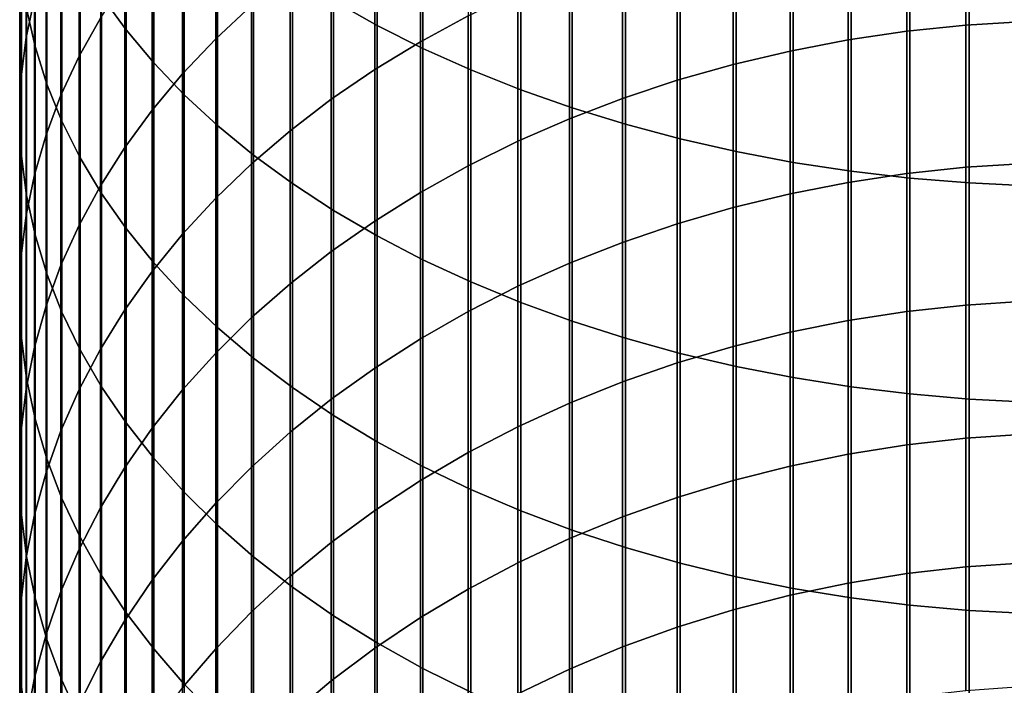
# Model space of a CAD drawing. Header units: metres. Extents: x -28 to 70, y -218 to 27.
# Tile 50 of 246: x -11.95 to -0.91, y -172.62 to -165.16. Entities that reach past the tile are written whole.
import ezdxf

# ---------------------------------------------------------------- set-up
doc = ezdxf.new("R2010")
doc.units = ezdxf.units.M
doc.layers.add('solid_10_261_002_XXX', color=7, linetype='CONTINUOUS')

msp = doc.modelspace()

# ---------------------------------------------------------------- linework, layer by layer
at = {"layer": 'solid_10_261_002_XXX'}
for points in [[(-11.031618, -162.628922, 435.970795), (-11.031618, -164.893738, 434.228851), (-10.756376, -165.273392, 434.708771), (-10.756376, -162.995331, 436.460907)], [(-8.430468, -162.552139, 440.816193), (-8.430468, -164.949326, 439.074524), (-7.941825, -165.224655, 439.44281), (-7.941825, -162.817307, 441.191833)], [(-7.941825, -162.817307, 441.191833), (-7.941825, -165.224655, 439.44281), (-7.428144, -165.483139, 439.788544), (-7.428144, -163.066238, 441.544495)], [(-11.783843, -162.88826, 427.378723), (-11.783843, -164.918289, 425.632904), (-11.876726, -165.358429, 426.130768), (-11.876726, -163.314636, 427.888428)], [(-11.872668, -162.885498, 431.690338), (-11.872668, -165.033295, 429.942993), (-11.777773, -165.459488, 430.452454), (-11.777773, -163.297607, 432.211273)], [(-10.756376, -162.995331, 436.460907), (-10.756376, -165.273392, 434.708771), (-10.447225, -165.642868, 435.175781), (-10.447225, -163.351913, 436.937866)], [(-7.428144, -163.066238, 441.544495), (-7.428144, -165.483139, 439.788544), (-6.891044, -165.723938, 440.110626), (-6.891044, -163.298157, 441.873047)], [(-9.349153, -163.175186, 419.844116), (-9.349153, -164.999298, 418.093231), (-9.752155, -165.376038, 418.475159), (-9.752155, -163.541351, 420.236176)], [(-11.045485, -163.212891, 423.703827), (-11.045485, -165.14241, 421.9505), (-11.284048, -165.570465, 422.408813), (-11.284048, -163.62825, 424.173676)], [(-11.876726, -163.314636, 427.888428), (-11.876726, -165.358429, 426.130768), (-11.932165, -165.801315, 426.631744), (-11.932165, -163.743683, 428.401337)], [(-11.777773, -163.297607, 432.211273), (-11.777773, -165.459488, 430.452454), (-11.645746, -165.881577, 430.957062), (-11.645746, -163.705765, 432.727203)], [(-10.447225, -163.351913, 436.937866), (-10.447225, -165.642868, 435.175781), (-10.105136, -166.000992, 435.628479), (-10.105136, -163.69754, 437.400146)], [(-6.920588, -163.384628, 416.45639), (-6.920588, -165.116135, 414.70105), (-7.456467, -165.40744, 414.980682), (-7.456467, -163.668198, 416.743835)], [(-6.891044, -163.298157, 441.873047), (-6.891044, -165.723938, 440.110626), (-6.332219, -165.94632, 440.408081), (-6.332219, -163.512329, 442.176453)], [(-6.332219, -163.512329, 442.176453), (-6.332219, -165.94632, 440.408081), (-5.753431, -166.149567, 440.679932), (-5.753431, -163.708069, 442.453766)], [(-9.752155, -163.541351, 420.236176), (-9.752155, -165.376038, 418.475159), (-10.124413, -165.768066, 418.872589), (-10.124413, -163.922379, 420.644165)], [(-1.338642, -163.577499, 413.224213), (-1.338642, -165.220642, 411.464844), (-2.003021, -165.2901, 411.527954), (-2.003021, -163.645203, 413.289215)], [(-0.670042, -163.536804, 413.18515), (-0.670042, -165.178894, 411.42691), (-1.338642, -165.220642, 411.464844), (-1.338642, -163.577499, 413.224213)], [(-11.645746, -163.705765, 432.727203), (-11.645746, -165.881577, 430.957062), (-11.477005, -166.298264, 431.45517), (-11.477005, -164.108688, 433.236511)], [(-11.284048, -163.62825, 424.173676), (-11.284048, -165.570465, 422.408813), (-11.487036, -166.006973, 422.876221), (-11.487036, -164.051849, 424.652802)], [(-10.105136, -163.69754, 437.400146), (-10.105136, -166.000992, 435.628479), (-9.731189, -166.346649, 436.065399), (-9.731189, -164.031128, 437.846344)], [(-7.456467, -163.668198, 416.743835), (-7.456467, -165.40744, 414.980682), (-7.968838, -165.719986, 415.28067), (-7.968838, -163.972427, 417.052246)], [(-5.753431, -163.708069, 442.453766), (-5.753431, -166.149567, 440.679932), (-5.156505, -166.333038, 440.925323), (-5.156505, -163.884766, 442.704102)], [(-2.003021, -163.645203, 413.289215), (-2.003021, -165.2901, 411.527954), (-2.661086, -165.387039, 411.616058), (-2.661086, -163.739716, 413.379913)], [(-11.932165, -163.743683, 428.401337), (-11.932165, -165.801315, 426.631744), (-11.949986, -166.245575, 427.134277), (-11.949986, -164.174042, 428.915802)], [(-2.661086, -163.739716, 413.379913), (-2.661086, -165.387039, 411.616058), (-3.310761, -165.511169, 411.728851), (-3.310761, -163.860718, 413.496063)], [(-10.124413, -163.922379, 420.644165), (-10.124413, -165.768066, 418.872589), (-10.464751, -166.174149, 419.284271), (-10.464751, -164.317062, 421.066772)], [(-5.156505, -163.884766, 442.704102), (-5.156505, -166.333038, 440.925323), (-4.543321, -166.496155, 441.143524), (-4.543321, -164.04187, 442.926666)], [(-3.310761, -163.860718, 413.496063), (-3.310761, -165.511169, 411.728851), (-3.949999, -165.662094, 411.865997), (-3.949999, -164.007828, 413.637268)], [(-11.487036, -164.051849, 424.652802), (-11.487036, -166.006973, 422.876221), (-11.65381, -166.450577, 423.351196), (-11.65381, -164.4823, 425.13974)], [(-9.731189, -164.031128, 437.846344), (-9.731189, -166.346649, 436.065399), (-9.326563, -166.678726, 436.485168), (-9.326563, -164.351624, 438.275024)], [(-7.968838, -163.972427, 417.052246), (-7.968838, -165.719986, 415.28067), (-8.456086, -166.052795, 415.600098), (-8.456086, -164.296387, 417.380676)], [(-3.949999, -164.007828, 413.637268), (-3.949999, -165.662094, 411.865997), (-4.576783, -165.839325, 412.027039), (-4.576783, -164.180603, 413.803101)], [(-4.543321, -164.04187, 442.926666), (-4.543321, -166.496155, 441.143524), (-3.915814, -166.638412, 441.333801), (-3.915814, -164.178879, 443.120758)], [(-11.949986, -164.174042, 428.915802), (-11.949986, -166.245575, 427.134277), (-11.930133, -166.689789, 427.636749), (-11.930133, -164.60437, 429.430206)], [(-11.477005, -164.108688, 433.236511), (-11.477005, -166.298264, 431.45517), (-11.272079, -166.708206, 431.945221), (-11.272079, -164.505096, 433.737579)], [(-4.576783, -164.180603, 413.803101), (-4.576783, -165.839325, 412.027039), (-5.189138, -166.042328, 412.211487), (-5.189138, -164.378479, 413.993042)], [(-3.915814, -164.178879, 443.120758), (-3.915814, -166.638412, 441.333801), (-3.275962, -166.759354, 441.495575), (-3.275962, -164.295349, 443.285767)], [(-10.464751, -164.317062, 421.066772), (-10.464751, -166.174149, 419.284271), (-10.772099, -166.593018, 419.708893), (-10.772099, -164.724167, 421.502655)], [(-9.326563, -164.351624, 438.275024), (-9.326563, -166.678726, 436.485168), (-8.892533, -166.996201, 436.886475), (-8.892533, -164.658005, 438.684845)], [(-8.456086, -164.296387, 417.380676), (-8.456086, -166.052795, 415.600098), (-8.916676, -166.4048, 415.937988), (-8.916676, -164.639038, 417.728027)], [(-5.189138, -164.378479, 413.993042), (-5.189138, -166.042328, 412.211487), (-5.785134, -166.270432, 412.418762), (-5.785134, -164.600845, 414.206451)], [(-3.275962, -164.295349, 443.285767), (-3.275962, -166.759354, 441.495575), (-2.625782, -166.858612, 441.628326), (-2.625782, -164.390945, 443.421173)], [(-2.625782, -164.390945, 443.421173), (-2.625782, -166.858612, 441.628326), (-1.967323, -166.935852, 441.731628), (-1.967323, -164.465332, 443.526581)], [(-11.65381, -164.4823, 425.13974), (-11.65381, -166.450577, 423.351196), (-11.783843, -166.899872, 423.832275), (-11.783843, -164.918289, 425.632904)], [(-11.272079, -164.505096, 433.737579), (-11.272079, -166.708206, 431.945221), (-11.031618, -167.110123, 432.42569), (-11.031618, -164.893738, 434.228851)], [(-1.967323, -164.465332, 443.526581), (-1.967323, -166.935852, 441.731628), (-1.302662, -166.990845, 441.805206), (-1.302662, -164.518295, 443.601593)], [(-11.930133, -164.60437, 429.430206), (-11.930133, -166.689789, 427.636749), (-11.872668, -167.132568, 428.137604), (-11.872668, -165.033295, 429.942993)], [(-5.785134, -164.600845, 414.206451), (-5.785134, -166.270432, 412.418762), (-6.362891, -166.522934, 412.648224), (-6.362891, -164.846985, 414.442719)], [(-1.302662, -164.518295, 443.601593), (-1.302662, -166.990845, 441.805206), (-0.633895, -167.023407, 441.848755), (-0.633895, -164.549652, 443.646027)], [(-10.772099, -164.724167, 421.502655), (-10.772099, -166.593018, 419.708893), (-11.045485, -167.023331, 420.145111), (-11.045485, -165.14241, 421.9505)], [(-8.916676, -164.639038, 417.728027), (-8.916676, -166.4048, 415.937988), (-9.349153, -166.774902, 416.293213), (-9.349153, -164.999298, 418.093231)], [(-8.892533, -164.658005, 438.684845), (-8.892533, -166.996201, 436.886475), (-8.430468, -167.29805, 437.268036), (-8.430468, -164.949326, 439.074524)], [(-11.783843, -164.918289, 425.632904), (-11.783843, -166.899872, 423.832275), (-11.876726, -167.353439, 424.317932), (-11.876726, -165.358429, 426.130768)], [(-11.031618, -164.893738, 434.228851), (-11.031618, -167.110123, 432.42569), (-10.756376, -167.502747, 432.89505), (-10.756376, -165.273392, 434.708771)], [(-8.430468, -164.949326, 439.074524), (-8.430468, -167.29805, 437.268036), (-7.941825, -167.583344, 437.628662), (-7.941825, -165.224655, 439.44281)], [(-6.362891, -164.846985, 414.442719), (-6.362891, -166.522934, 412.648224), (-6.920588, -166.799042, 412.899109), (-6.920588, -165.116135, 414.70105)], [(-11.872668, -165.033295, 429.942993), (-11.872668, -167.132568, 428.137604), (-11.777773, -167.57251, 428.635254), (-11.777773, -165.459488, 430.452454)], [(-9.349153, -164.999298, 418.093231), (-9.349153, -166.774902, 416.293213), (-9.752155, -167.161942, 416.664703), (-9.752155, -165.376038, 418.475159)], [(-11.045485, -165.14241, 421.9505), (-11.045485, -167.023331, 420.145111), (-11.284048, -167.46373, 420.591583), (-11.284048, -165.570465, 422.408813)], [(-6.920588, -165.116135, 414.70105), (-6.920588, -166.799042, 412.899109), (-7.456467, -167.097885, 413.170654), (-7.456467, -165.40744, 414.980682)], [(-10.756376, -165.273392, 434.708771), (-10.756376, -167.502747, 432.89505), (-10.447225, -167.884842, 433.351807), (-10.447225, -165.642868, 435.175781)], [(-7.941825, -165.224655, 439.44281), (-7.941825, -167.583344, 437.628662), (-7.428144, -167.851166, 437.967194), (-7.428144, -165.483139, 439.788544)], [(-1.338642, -165.220642, 411.464844), (-1.338642, -166.815109, 409.661255), (-2.003021, -166.886261, 409.722443), (-2.003021, -165.2901, 411.527954)], [(-0.670042, -165.178894, 411.42691), (-0.670042, -166.772339, 409.624451), (-1.338642, -166.815109, 409.661255), (-1.338642, -165.220642, 411.464844)], [(-11.876726, -165.358429, 426.130768), (-11.876726, -167.353439, 424.317932), (-11.932165, -167.80986, 424.80661), (-11.932165, -165.801315, 426.631744)], [(-9.752155, -165.376038, 418.475159), (-9.752155, -167.161942, 416.664703), (-10.124413, -167.564682, 417.05127), (-10.124413, -165.768066, 418.872589)], [(-2.661086, -165.387039, 411.616058), (-2.661086, -166.98558, 409.807861), (-3.310761, -167.112747, 409.917206), (-3.310761, -165.511169, 411.728851)], [(-2.003021, -165.2901, 411.527954), (-2.003021, -166.886261, 409.722443), (-2.661086, -166.98558, 409.807861), (-2.661086, -165.387039, 411.616058)], [(-11.777773, -165.459488, 430.452454), (-11.777773, -167.57251, 428.635254), (-11.645746, -168.00824, 429.128113), (-11.645746, -165.881577, 430.957062)], [(-7.456467, -165.40744, 414.980682), (-7.456467, -167.097885, 413.170654), (-7.968838, -167.418503, 413.462006), (-7.968838, -165.719986, 415.28067)], [(-7.428144, -165.483139, 439.788544), (-7.428144, -167.851166, 437.967194), (-6.891044, -168.100677, 438.282593), (-6.891044, -165.723938, 440.110626)], [(-11.284048, -165.570465, 422.408813), (-11.284048, -167.46373, 420.591583), (-11.487036, -167.912857, 421.046875), (-11.487036, -166.006973, 422.876221)], [(-3.310761, -165.511169, 411.728851), (-3.310761, -167.112747, 409.917206), (-3.949999, -167.267365, 410.050171), (-3.949999, -165.662094, 411.865997)], [(-10.447225, -165.642868, 435.175781), (-10.447225, -167.884842, 433.351807), (-10.105136, -168.255203, 433.794556), (-10.105136, -166.000992, 435.628479)], [(-7.968838, -165.719986, 415.28067), (-7.968838, -167.418503, 413.462006), (-8.456086, -167.759903, 413.772217), (-8.456086, -166.052795, 415.600098)], [(-6.891044, -165.723938, 440.110626), (-6.891044, -168.100677, 438.282593), (-6.332219, -168.3311, 438.573853), (-6.332219, -165.94632, 440.408081)], [(-3.949999, -165.662094, 411.865997), (-3.949999, -167.267365, 410.050171), (-4.576783, -167.448929, 410.206329), (-4.576783, -165.839325, 412.027039)], [(-11.932165, -165.801315, 426.631744), (-11.932165, -167.80986, 424.80661), (-11.949986, -168.26767, 425.296814), (-11.949986, -166.245575, 427.134277)], [(-10.124413, -165.768066, 418.872589), (-10.124413, -167.564682, 417.05127), (-10.464751, -167.981857, 417.451691), (-10.464751, -166.174149, 419.284271)], [(-11.645746, -165.881577, 430.957062), (-11.645746, -168.00824, 429.128113), (-11.477005, -168.43837, 429.614655), (-11.477005, -166.298264, 431.45517)], [(-4.576783, -165.839325, 412.027039), (-4.576783, -167.448929, 410.206329), (-5.189138, -167.656876, 410.385162), (-5.189138, -166.042328, 412.211487)], [(-11.487036, -166.006973, 422.876221), (-11.487036, -167.912857, 421.046875), (-11.65381, -168.369263, 421.509583), (-11.65381, -166.450577, 423.351196)], [(-10.105136, -166.000992, 435.628479), (-10.105136, -168.255203, 433.794556), (-9.731189, -168.612656, 434.221863), (-9.731189, -166.346649, 436.065399)], [(-8.456086, -166.052795, 415.600098), (-8.456086, -167.759903, 413.772217), (-8.916676, -168.121017, 414.100372), (-8.916676, -166.4048, 415.937988)], [(-6.332219, -165.94632, 440.408081), (-6.332219, -168.3311, 438.573853), (-5.753431, -168.541687, 438.840057), (-5.753431, -166.149567, 440.679932)], [(-5.189138, -166.042328, 412.211487), (-5.189138, -167.656876, 410.385162), (-5.785134, -167.890564, 410.586151), (-5.785134, -166.270432, 412.418762)], [(-5.753431, -166.149567, 440.679932), (-5.753431, -168.541687, 438.840057), (-5.156505, -168.731796, 439.080353), (-5.156505, -166.333038, 440.925323)], [(-11.949986, -166.245575, 427.134277), (-11.949986, -168.26767, 425.296814), (-11.930133, -168.725449, 425.786987), (-11.930133, -166.689789, 427.636749)], [(-10.464751, -166.174149, 419.284271), (-10.464751, -167.981857, 417.451691), (-10.772099, -168.412155, 417.864716), (-10.772099, -166.593018, 419.708893)], [(-5.785134, -166.270432, 412.418762), (-5.785134, -167.890564, 410.586151), (-6.362891, -168.149246, 410.808594), (-6.362891, -166.522934, 412.648224)], [(-11.477005, -166.298264, 431.45517), (-11.477005, -168.43837, 429.614655), (-11.272079, -168.861542, 430.093353), (-11.272079, -166.708206, 431.945221)], [(-9.731189, -166.346649, 436.065399), (-9.731189, -168.612656, 434.221863), (-9.326563, -168.956085, 434.632416), (-9.326563, -166.678726, 436.485168)], [(-5.156505, -166.333038, 440.925323), (-5.156505, -168.731796, 439.080353), (-4.543321, -168.900818, 439.294006), (-4.543321, -166.496155, 441.143524)], [(-11.65381, -166.450577, 423.351196), (-11.65381, -168.369263, 421.509583), (-11.783843, -168.831543, 421.97818), (-11.783843, -166.899872, 423.832275)], [(-8.916676, -166.4048, 415.937988), (-8.916676, -168.121017, 414.100372), (-9.349153, -168.500687, 414.445374), (-9.349153, -166.774902, 416.293213)], [(-4.543321, -166.496155, 441.143524), (-4.543321, -168.900818, 439.294006), (-3.915814, -169.048218, 439.480316), (-3.915814, -166.638412, 441.333801)], [(-10.772099, -166.593018, 419.708893), (-10.772099, -168.412155, 417.864716), (-11.045485, -168.854218, 418.289032), (-11.045485, -167.023331, 420.145111)], [(-6.362891, -166.522934, 412.648224), (-6.362891, -168.149246, 410.808594), (-6.920588, -168.432098, 411.051849), (-6.920588, -166.799042, 412.899109)], [(-11.930133, -166.689789, 427.636749), (-11.930133, -168.725449, 425.786987), (-11.872668, -169.181732, 426.275543), (-11.872668, -167.132568, 428.137604)], [(-11.272079, -166.708206, 431.945221), (-11.272079, -168.861542, 430.093353), (-11.031618, -169.276428, 430.562653), (-11.031618, -167.110123, 432.42569)], [(-9.326563, -166.678726, 436.485168), (-9.326563, -168.956085, 434.632416), (-8.892533, -169.284393, 435.024872), (-8.892533, -166.996201, 436.886475)], [(-3.915814, -166.638412, 441.333801), (-3.915814, -169.048218, 439.480316), (-3.275962, -169.173538, 439.638733), (-3.275962, -166.759354, 441.495575)], [(-9.349153, -166.774902, 416.293213), (-9.349153, -168.500687, 414.445374), (-9.752155, -168.89772, 414.806152), (-9.752155, -167.161942, 416.664703)], [(-6.920588, -166.799042, 412.899109), (-6.920588, -168.432098, 411.051849), (-7.456467, -168.738251, 411.315155), (-7.456467, -167.097885, 413.170654)], [(-3.275962, -166.759354, 441.495575), (-3.275962, -169.173538, 439.638733), (-2.625782, -169.276382, 439.768738), (-2.625782, -166.858612, 441.628326)], [(-1.338642, -166.815109, 409.661255), (-1.338642, -168.359726, 407.814758), (-2.003021, -168.432526, 407.873993), (-2.003021, -166.886261, 409.722443)], [(-0.670042, -166.772339, 409.624451), (-0.670042, -168.315964, 407.779144), (-1.338642, -168.359726, 407.814758), (-1.338642, -166.815109, 409.661255)], [(-11.783843, -166.899872, 423.832275), (-11.783843, -168.831543, 421.97818), (-11.876726, -169.298203, 422.451263), (-11.876726, -167.353439, 424.317932)], [(-2.003021, -166.886261, 409.722443), (-2.003021, -168.432526, 407.873993), (-2.661086, -168.534134, 407.956665), (-2.661086, -166.98558, 409.807861)], [(-2.625782, -166.858612, 441.628326), (-2.625782, -169.276382, 439.768738), (-1.967323, -169.356415, 439.869904), (-1.967323, -166.935852, 441.731628)], [(-1.967323, -166.935852, 441.731628), (-1.967323, -169.356415, 439.869904), (-1.302662, -169.413391, 439.941925), (-1.302662, -166.990845, 441.805206)], [(-11.045485, -167.023331, 420.145111), (-11.045485, -168.854218, 418.289032), (-11.284048, -169.306671, 418.723297), (-11.284048, -167.46373, 420.591583)], [(-8.892533, -166.996201, 436.886475), (-8.892533, -169.284393, 435.024872), (-8.430468, -169.596558, 435.398041), (-8.430468, -167.29805, 437.268036)], [(-2.661086, -166.98558, 409.807861), (-2.661086, -168.534134, 407.956665), (-3.310761, -168.664246, 408.0625), (-3.310761, -167.112747, 409.917206)], [(-1.302662, -166.990845, 441.805206), (-1.302662, -169.413391, 439.941925), (-0.633895, -169.447128, 439.984558), (-0.633895, -167.023407, 441.848755)], [(-11.872668, -167.132568, 428.137604), (-11.872668, -169.181732, 426.275543), (-11.777773, -169.635117, 426.760986), (-11.777773, -167.57251, 428.635254)], [(-11.031618, -167.110123, 432.42569), (-11.031618, -169.276428, 430.562653), (-10.756376, -169.681732, 431.021118), (-10.756376, -167.502747, 432.89505)], [(-7.456467, -167.097885, 413.170654), (-7.456467, -168.738251, 411.315155), (-7.968838, -169.066711, 411.597626), (-7.968838, -167.418503, 413.462006)], [(-3.310761, -167.112747, 409.917206), (-3.310761, -168.664246, 408.0625), (-3.949999, -168.822418, 408.191193), (-3.949999, -167.267365, 410.050171)], [(-9.752155, -167.161942, 416.664703), (-9.752155, -168.89772, 414.806152), (-10.124413, -169.310867, 415.181549), (-10.124413, -167.564682, 417.05127)], [(-3.949999, -167.267365, 410.050171), (-3.949999, -168.822418, 408.191193), (-4.576783, -169.008194, 408.342316), (-4.576783, -167.448929, 410.206329)], [(-11.876726, -167.353439, 424.317932), (-11.876726, -169.298203, 422.451263), (-11.932165, -169.767792, 422.927307), (-11.932165, -167.80986, 424.80661)], [(-8.430468, -167.29805, 437.268036), (-8.430468, -169.596558, 435.398041), (-7.941825, -169.891586, 435.750732), (-7.941825, -167.583344, 437.628662)], [(-11.284048, -167.46373, 420.591583), (-11.284048, -169.306671, 418.723297), (-11.487036, -169.768051, 419.166168), (-11.487036, -167.912857, 421.046875)], [(-7.968838, -167.418503, 413.462006), (-7.968838, -169.066711, 411.597626), (-8.456086, -169.416458, 411.898407), (-8.456086, -167.759903, 413.772217)], [(-4.576783, -167.448929, 410.206329), (-4.576783, -169.008194, 408.342316), (-5.189138, -169.220947, 408.515411), (-5.189138, -167.656876, 410.385162)], [(-11.777773, -167.57251, 428.635254), (-11.777773, -169.635117, 426.760986), (-11.645746, -170.084137, 427.241791), (-11.645746, -168.00824, 429.128113)], [(-10.756376, -167.502747, 432.89505), (-10.756376, -169.681732, 431.021118), (-10.447225, -170.076157, 431.467285), (-10.447225, -167.884842, 433.351807)], [(-10.124413, -167.564682, 417.05127), (-10.124413, -169.310867, 415.181549), (-10.464751, -169.738831, 415.570435), (-10.464751, -167.981857, 417.451691)], [(-7.941825, -167.583344, 437.628662), (-7.941825, -169.891586, 435.750732), (-7.428144, -170.168564, 436.081848), (-7.428144, -167.851166, 437.967194)], [(-5.189138, -167.656876, 410.385162), (-5.189138, -169.220947, 408.515411), (-5.785134, -169.460037, 408.70993), (-5.785134, -167.890564, 410.586151)], [(-11.932165, -167.80986, 424.80661), (-11.932165, -169.767792, 422.927307), (-11.949986, -170.238815, 423.404846), (-11.949986, -168.26767, 425.296814)], [(-8.456086, -167.759903, 413.772217), (-8.456086, -169.416458, 411.898407), (-8.916676, -169.786392, 412.216553), (-8.916676, -168.121017, 414.100372)], [(-11.487036, -167.912857, 421.046875), (-11.487036, -169.768051, 419.166168), (-11.65381, -170.236938, 419.616211), (-11.65381, -168.369263, 421.509583)], [(-10.447225, -167.884842, 433.351807), (-10.447225, -170.076157, 431.467285), (-10.105136, -170.458466, 431.899719), (-10.105136, -168.255203, 433.794556)], [(-7.428144, -167.851166, 437.967194), (-7.428144, -170.168564, 436.081848), (-6.891044, -170.426605, 436.39032), (-6.891044, -168.100677, 438.282593)], [(-5.785134, -167.890564, 410.586151), (-5.785134, -169.460037, 408.70993), (-6.362891, -169.724701, 408.925262), (-6.362891, -168.149246, 410.808594)], [(-11.645746, -168.00824, 429.128113), (-11.645746, -170.084137, 427.241791), (-11.477005, -170.52739, 427.7164), (-11.477005, -168.43837, 429.614655)], [(-10.464751, -167.981857, 417.451691), (-10.464751, -169.738831, 415.570435), (-10.772099, -170.180252, 415.971558), (-10.772099, -168.412155, 417.864716)], [(-8.916676, -168.121017, 414.100372), (-8.916676, -169.786392, 412.216553), (-9.349153, -170.175339, 412.551056), (-9.349153, -168.500687, 414.445374)], [(-6.362891, -168.149246, 410.808594), (-6.362891, -169.724701, 408.925262), (-6.920588, -170.014099, 409.160706), (-6.920588, -168.432098, 411.051849)], [(-6.891044, -168.100677, 438.282593), (-6.891044, -170.426605, 436.39032), (-6.332219, -170.664886, 436.675171), (-6.332219, -168.3311, 438.573853)], [(-10.105136, -168.255203, 433.794556), (-10.105136, -170.458466, 431.899719), (-9.731189, -170.827469, 432.317108), (-9.731189, -168.612656, 434.221863)], [(-11.949986, -168.26767, 425.296814), (-11.949986, -170.238815, 423.404846), (-11.930133, -170.709808, 423.882294), (-11.930133, -168.725449, 425.786987)], [(-11.65381, -168.369263, 421.509583), (-11.65381, -170.236938, 419.616211), (-11.783843, -170.711838, 420.072052), (-11.783843, -168.831543, 421.97818)], [(-6.332219, -168.3311, 438.573853), (-6.332219, -170.664886, 436.675171), (-5.753431, -170.882675, 436.935516), (-5.753431, -168.541687, 438.840057)], [(-1.338642, -168.359726, 407.814758), (-1.338642, -169.853317, 405.926788), (-2.003021, -169.927719, 405.984009), (-2.003021, -168.432526, 407.873993)], [(-0.670042, -168.315964, 407.779144), (-0.670042, -169.808609, 405.892395), (-1.338642, -169.853317, 405.926788), (-1.338642, -168.359726, 407.814758)], [(-11.477005, -168.43837, 429.614655), (-11.477005, -170.52739, 427.7164), (-11.272079, -170.963486, 428.18335), (-11.272079, -168.861542, 430.093353)], [(-10.772099, -168.412155, 417.864716), (-10.772099, -170.180252, 415.971558), (-11.045485, -170.633743, 416.383636), (-11.045485, -168.854218, 418.289032)], [(-6.920588, -168.432098, 411.051849), (-6.920588, -170.014099, 409.160706), (-7.456467, -170.327316, 409.415527), (-7.456467, -168.738251, 411.315155)], [(-2.003021, -168.432526, 407.873993), (-2.003021, -169.927719, 405.984009), (-2.661086, -170.031555, 406.063843), (-2.661086, -168.534134, 407.956665)], [(-9.349153, -168.500687, 414.445374), (-9.349153, -170.175339, 412.551056), (-9.752155, -170.582077, 412.900848), (-9.752155, -168.89772, 414.806152)], [(-5.753431, -168.541687, 438.840057), (-5.753431, -170.882675, 436.935516), (-5.156505, -171.079269, 437.170532), (-5.156505, -168.731796, 439.080353)], [(-2.661086, -168.534134, 407.956665), (-2.661086, -170.031555, 406.063843), (-3.310761, -170.16449, 406.166107), (-3.310761, -168.664246, 408.0625)], [(-9.731189, -168.612656, 434.221863), (-9.731189, -170.827469, 432.317108), (-9.326563, -171.181976, 432.71814), (-9.326563, -168.956085, 434.632416)], [(-3.310761, -168.664246, 408.0625), (-3.310761, -170.16449, 406.166107), (-3.949999, -170.326141, 406.290436), (-3.949999, -168.822418, 408.191193)], [(-11.930133, -168.725449, 425.786987), (-11.930133, -170.709808, 423.882294), (-11.872668, -171.179291, 424.358215), (-11.872668, -169.181732, 426.275543)], [(-7.456467, -168.738251, 411.315155), (-7.456467, -170.327316, 409.415527), (-7.968838, -170.663376, 409.688904), (-7.968838, -169.066711, 411.597626)], [(-5.156505, -168.731796, 439.080353), (-5.156505, -171.079269, 437.170532), (-4.543321, -171.254059, 437.379486), (-4.543321, -168.900818, 439.294006)], [(-11.783843, -168.831543, 421.97818), (-11.783843, -170.711838, 420.072052), (-11.876726, -171.191238, 420.532196), (-11.876726, -169.298203, 422.451263)], [(-11.045485, -168.854218, 418.289032), (-11.045485, -170.633743, 416.383636), (-11.284048, -171.09787, 416.805389), (-11.284048, -169.306671, 418.723297)], [(-11.272079, -168.861542, 430.093353), (-11.272079, -170.963486, 428.18335), (-11.031618, -171.391037, 428.641144), (-11.031618, -169.276428, 430.562653)], [(-9.752155, -168.89772, 414.806152), (-9.752155, -170.582077, 412.900848), (-10.124413, -171.005325, 413.264832), (-10.124413, -169.310867, 415.181549)], [(-3.949999, -168.822418, 408.191193), (-3.949999, -170.326141, 406.290436), (-4.576783, -170.515961, 406.436432), (-4.576783, -169.008194, 408.342316)], [(-4.543321, -168.900818, 439.294006), (-4.543321, -171.254059, 437.379486), (-3.915814, -171.406494, 437.561707), (-3.915814, -169.048218, 439.480316)], [(-9.326563, -168.956085, 434.632416), (-9.326563, -171.181976, 432.71814), (-8.892533, -171.520889, 433.101501), (-8.892533, -169.284393, 435.024872)], [(-4.576783, -169.008194, 408.342316), (-4.576783, -170.515961, 406.436432), (-5.189138, -170.733368, 406.603668), (-5.189138, -169.220947, 408.515411)], [(-7.968838, -169.066711, 411.597626), (-7.968838, -170.663376, 409.688904), (-8.456086, -171.02121, 409.980042), (-8.456086, -169.416458, 411.898407)], [(-3.915814, -169.048218, 439.480316), (-3.915814, -171.406494, 437.561707), (-3.275962, -171.536102, 437.716644), (-3.275962, -169.173538, 439.638733)], [(-11.872668, -169.181732, 426.275543), (-11.872668, -171.179291, 424.358215), (-11.777773, -171.645752, 424.831116), (-11.777773, -169.635117, 426.760986)], [(-5.189138, -169.220947, 408.515411), (-5.189138, -170.733368, 406.603668), (-5.785134, -170.977676, 406.791565), (-5.785134, -169.460037, 408.70993)], [(-3.275962, -169.173538, 439.638733), (-3.275962, -171.536102, 437.716644), (-2.625782, -171.642456, 437.843781), (-2.625782, -169.276382, 439.768738)], [(-11.876726, -169.298203, 422.451263), (-11.876726, -171.191238, 420.532196), (-11.932165, -171.67366, 420.995239), (-11.932165, -169.767792, 422.927307)], [(-11.284048, -169.306671, 418.723297), (-11.284048, -171.09787, 416.805389), (-11.487036, -171.571198, 417.235474), (-11.487036, -169.768051, 419.166168)], [(-11.031618, -169.276428, 430.562653), (-11.031618, -171.391037, 428.641144), (-10.756376, -171.808716, 429.088348), (-10.756376, -169.681732, 431.021118)], [(-10.124413, -169.310867, 415.181549), (-10.124413, -171.005325, 413.264832), (-10.464751, -171.443756, 413.641907), (-10.464751, -169.738831, 415.570435)], [(-8.892533, -169.284393, 435.024872), (-8.892533, -171.520889, 433.101501), (-8.430468, -171.843124, 433.466003), (-8.430468, -169.596558, 435.398041)], [(-2.625782, -169.276382, 439.768738), (-2.625782, -171.642456, 437.843781), (-1.967323, -171.72522, 437.942719), (-1.967323, -169.356415, 439.869904)], [(-1.967323, -169.356415, 439.869904), (-1.967323, -171.72522, 437.942719), (-1.302662, -171.784149, 438.013153), (-1.302662, -169.413391, 439.941925)], [(-8.456086, -169.416458, 411.898407), (-8.456086, -171.02121, 409.980042), (-8.916676, -171.399689, 410.287964), (-8.916676, -169.786392, 412.216553)], [(-5.785134, -169.460037, 408.70993), (-5.785134, -170.977676, 406.791565), (-6.362891, -171.248123, 406.999573), (-6.362891, -169.724701, 408.925262)], [(-1.302662, -169.413391, 439.941925), (-1.302662, -171.784149, 438.013153), (-0.633895, -171.819046, 438.054871), (-0.633895, -169.447128, 439.984558)], [(-11.777773, -169.635117, 426.760986), (-11.777773, -171.645752, 424.831116), (-11.645746, -172.107742, 425.299438), (-11.645746, -170.084137, 427.241791)], [(-10.756376, -169.681732, 431.021118), (-10.756376, -171.808716, 429.088348), (-10.447225, -172.215179, 429.52359), (-10.447225, -170.076157, 431.467285)], [(-8.430468, -169.596558, 435.398041), (-8.430468, -171.843124, 433.466003), (-7.941825, -172.14769, 433.810486), (-7.941825, -169.891586, 435.750732)], [(-11.932165, -169.767792, 422.927307), (-11.932165, -171.67366, 420.995239), (-11.949986, -172.157562, 421.459717), (-11.949986, -170.238815, 423.404846)], [(-11.487036, -169.768051, 419.166168), (-11.487036, -171.571198, 417.235474), (-11.65381, -172.052185, 417.672546), (-11.65381, -170.236938, 419.616211)], [(-10.464751, -169.738831, 415.570435), (-10.464751, -171.443756, 413.641907), (-10.772099, -171.895966, 414.030792), (-10.772099, -170.180252, 415.971558)], [(-8.916676, -169.786392, 412.216553), (-8.916676, -171.399689, 410.287964), (-9.349153, -171.797638, 410.611694), (-9.349153, -170.175339, 412.551056)], [(-6.362891, -169.724701, 408.925262), (-6.362891, -171.248123, 406.999573), (-6.920588, -171.543839, 407.22702), (-6.920588, -170.014099, 409.160706)], [(-0.670042, -169.808609, 405.892395), (-0.670042, -171.249161, 403.965546), (-1.338642, -171.2948, 403.998688), (-1.338642, -169.853317, 405.926788)], [(-7.941825, -169.891586, 435.750732), (-7.941825, -172.14769, 433.810486), (-7.428144, -172.433594, 434.133911), (-7.428144, -170.168564, 436.081848)], [(-1.338642, -169.853317, 405.926788), (-1.338642, -171.2948, 403.998688), (-2.003021, -171.370728, 404.053864), (-2.003021, -169.927719, 405.984009)], [(-6.920588, -170.014099, 409.160706), (-6.920588, -171.543839, 407.22702), (-7.456467, -171.863907, 407.473175), (-7.456467, -170.327316, 409.415527)], [(-2.003021, -169.927719, 405.984009), (-2.003021, -171.370728, 404.053864), (-2.661086, -171.4767, 404.130859), (-2.661086, -170.031555, 406.063843)], [(-11.645746, -170.084137, 427.241791), (-11.645746, -172.107742, 425.299438), (-11.477005, -172.563797, 425.76178), (-11.477005, -170.52739, 427.7164)], [(-10.447225, -170.076157, 431.467285), (-10.447225, -172.215179, 429.52359), (-10.105136, -172.609161, 429.945435), (-10.105136, -170.458466, 431.899719)], [(-2.661086, -170.031555, 406.063843), (-2.661086, -171.4767, 404.130859), (-3.310761, -171.612396, 404.229431), (-3.310761, -170.16449, 406.166107)], [(-11.949986, -170.238815, 423.404846), (-11.949986, -172.157562, 421.459717), (-11.930133, -172.641418, 421.924133), (-11.930133, -170.709808, 423.882294)], [(-11.65381, -170.236938, 419.616211), (-11.65381, -172.052185, 417.672546), (-11.783843, -172.539352, 418.115234), (-11.783843, -170.711838, 420.072052)], [(-10.772099, -170.180252, 415.971558), (-10.772099, -171.895966, 414.030792), (-11.045485, -172.36055, 414.430328), (-11.045485, -170.633743, 416.383636)], [(-9.349153, -170.175339, 412.551056), (-9.349153, -171.797638, 410.611694), (-9.752155, -172.213776, 410.950256), (-9.752155, -170.582077, 412.900848)], [(-7.428144, -170.168564, 436.081848), (-7.428144, -172.433594, 434.133911), (-6.891044, -172.699966, 434.435211), (-6.891044, -170.426605, 436.39032)], [(-3.310761, -170.16449, 406.166107), (-3.310761, -171.612396, 404.229431), (-3.949999, -171.777359, 404.349304), (-3.949999, -170.326141, 406.290436)], [(-7.456467, -170.327316, 409.415527), (-7.456467, -171.863907, 407.473175), (-7.968838, -172.207306, 407.737305), (-7.968838, -170.663376, 409.688904)], [(-3.949999, -170.326141, 406.290436), (-3.949999, -171.777359, 404.349304), (-4.576783, -171.9711, 404.490082), (-4.576783, -170.515961, 406.436432)], [(-10.105136, -170.458466, 431.899719), (-10.105136, -172.609161, 429.945435), (-9.731189, -172.989426, 430.3526), (-9.731189, -170.827469, 432.317108)], [(-6.891044, -170.426605, 436.39032), (-6.891044, -172.699966, 434.435211), (-6.332219, -172.945938, 434.71344), (-6.332219, -170.664886, 436.675171)], [(-11.477005, -170.52739, 427.7164), (-11.477005, -172.563797, 425.76178), (-11.272079, -173.012482, 426.216644), (-11.272079, -170.963486, 428.18335)], [(-9.752155, -170.582077, 412.900848), (-9.752155, -172.213776, 410.950256), (-10.124413, -172.64682, 411.302551), (-10.124413, -171.005325, 413.264832)], [(-4.576783, -170.515961, 406.436432), (-4.576783, -171.9711, 404.490082), (-5.189138, -172.193008, 404.651276), (-5.189138, -170.733368, 406.603668)], [(-11.045485, -170.633743, 416.383636), (-11.045485, -172.36055, 414.430328), (-11.284048, -172.836029, 414.839264), (-11.284048, -171.09787, 416.805389)], [(-7.968838, -170.663376, 409.688904), (-7.968838, -172.207306, 407.737305), (-8.456086, -172.572952, 408.018555), (-8.456086, -171.02121, 409.980042)], [(-6.332219, -170.664886, 436.675171), (-6.332219, -172.945938, 434.71344), (-5.753431, -173.170761, 434.967743), (-5.753431, -170.882675, 436.935516)], [(-11.930133, -170.709808, 423.882294), (-11.930133, -172.641418, 421.924133), (-11.872668, -173.123718, 422.387054), (-11.872668, -171.179291, 424.358215)], [(-11.783843, -170.711838, 420.072052), (-11.783843, -172.539352, 418.115234), (-11.876726, -173.031158, 418.562134), (-11.876726, -171.191238, 420.532196)], [(-5.189138, -170.733368, 406.603668), (-5.189138, -172.193008, 404.651276), (-5.785134, -172.442352, 404.832458), (-5.785134, -170.977676, 406.791565)], [(-9.731189, -170.827469, 432.317108), (-9.731189, -172.989426, 430.3526), (-9.326563, -173.354752, 430.743774), (-9.326563, -171.181976, 432.71814)], [(-5.753431, -170.882675, 436.935516), (-5.753431, -173.170761, 434.967743), (-5.156505, -173.373703, 435.197327), (-5.156505, -171.079269, 437.170532)], [(-11.272079, -170.963486, 428.18335), (-11.272079, -173.012482, 426.216644), (-11.031618, -173.452377, 426.662598), (-11.031618, -171.391037, 428.641144)], [(-10.124413, -171.005325, 413.264832), (-10.124413, -172.64682, 411.302551), (-10.464751, -173.095367, 411.66748), (-10.464751, -171.443756, 413.641907)], [(-8.456086, -171.02121, 409.980042), (-8.456086, -172.572952, 408.018555), (-8.916676, -172.959717, 408.31601), (-8.916676, -171.399689, 410.287964)], [(-5.785134, -170.977676, 406.791565), (-5.785134, -172.442352, 404.832458), (-6.362891, -172.718384, 405.03299), (-6.362891, -171.248123, 406.999573)], [(-11.284048, -171.09787, 416.805389), (-11.284048, -172.836029, 414.839264), (-11.487036, -173.320923, 415.256256), (-11.487036, -171.571198, 417.235474)], [(-5.156505, -171.079269, 437.170532), (-5.156505, -173.373703, 435.197327), (-4.543321, -173.554138, 435.401428), (-4.543321, -171.254059, 437.379486)], [(-11.876726, -171.191238, 420.532196), (-11.876726, -173.031158, 418.562134), (-11.932165, -173.526047, 419.01181), (-11.932165, -171.67366, 420.995239)], [(-11.872668, -171.179291, 424.358215), (-11.872668, -173.123718, 422.387054), (-11.777773, -173.602921, 422.847015), (-11.777773, -171.645752, 424.831116)], [(-9.326563, -171.181976, 432.71814), (-9.326563, -173.354752, 430.743774), (-8.892533, -173.70401, 431.117737), (-8.892533, -171.520889, 433.101501)], [(-6.362891, -171.248123, 406.999573), (-6.362891, -172.718384, 405.03299), (-6.920588, -173.020203, 405.252289), (-6.920588, -171.543839, 407.22702)], [(-4.543321, -171.254059, 437.379486), (-4.543321, -173.554138, 435.401428), (-3.915814, -173.711502, 435.579407), (-3.915814, -171.406494, 437.561707)], [(-1.338642, -171.2948, 403.998688), (-1.338642, -172.68306, 402.031982), (-2.003021, -172.760468, 402.085052), (-2.003021, -171.370728, 404.053864)], [(-0.670042, -171.249161, 403.965546), (-0.670042, -172.636536, 402.000061), (-1.338642, -172.68306, 402.031982), (-1.338642, -171.2948, 403.998688)], [(-11.031618, -171.391037, 428.641144), (-11.031618, -173.452377, 426.662598), (-10.756376, -173.882111, 427.098236), (-10.756376, -171.808716, 429.088348)], [(-10.464751, -171.443756, 413.641907), (-10.464751, -173.095367, 411.66748), (-10.772099, -173.558044, 412.043915), (-10.772099, -171.895966, 414.030792)], [(-8.916676, -171.399689, 410.287964), (-8.916676, -172.959717, 408.31601), (-9.349153, -173.366348, 408.628784), (-9.349153, -171.797638, 410.611694)], [(-3.915814, -171.406494, 437.561707), (-3.915814, -173.711502, 435.579407), (-3.275962, -173.845276, 435.730743), (-3.275962, -171.536102, 437.716644)], [(-2.003021, -171.370728, 404.053864), (-2.003021, -172.760468, 402.085052), (-2.661086, -172.868515, 402.159119), (-2.661086, -171.4767, 404.130859)], [(-11.487036, -171.571198, 417.235474), (-11.487036, -173.320923, 415.256256), (-11.65381, -173.813675, 415.680023), (-11.65381, -172.052185, 417.672546)], [(-8.892533, -171.520889, 433.101501), (-8.892533, -173.70401, 431.117737), (-8.430468, -174.036087, 431.473297), (-8.430468, -171.843124, 433.466003)], [(-6.920588, -171.543839, 407.22702), (-6.920588, -173.020203, 405.252289), (-7.456467, -173.346863, 405.489624), (-7.456467, -171.863907, 407.473175)], [(-2.661086, -171.4767, 404.130859), (-2.661086, -172.868515, 402.159119), (-3.310761, -173.006836, 402.253967), (-3.310761, -171.612396, 404.229431)], [(-3.275962, -171.536102, 437.716644), (-3.275962, -173.845276, 435.730743), (-2.625782, -173.955063, 435.854919), (-2.625782, -171.642456, 437.843781)], [(-11.932165, -171.67366, 420.995239), (-11.932165, -173.526047, 419.01181), (-11.949986, -174.022446, 419.462891), (-11.949986, -172.157562, 421.459717)], [(-11.777773, -171.645752, 424.831116), (-11.777773, -173.602921, 422.847015), (-11.645746, -174.07753, 423.302582), (-11.645746, -172.107742, 425.299438)], [(-3.310761, -171.612396, 404.229431), (-3.310761, -173.006836, 402.253967), (-3.949999, -173.175034, 402.369263), (-3.949999, -171.777359, 404.349304)], [(-2.625782, -171.642456, 437.843781), (-2.625782, -173.955063, 435.854919), (-1.967323, -174.040497, 435.951569), (-1.967323, -171.72522, 437.942719)], [(-3.949999, -171.777359, 404.349304), (-3.949999, -173.175034, 402.369263), (-4.576783, -173.372543, 402.504669), (-4.576783, -171.9711, 404.490082)], [(-1.967323, -171.72522, 437.942719), (-1.967323, -174.040497, 435.951569), (-1.302662, -174.101334, 436.020386), (-1.302662, -171.784149, 438.013153)], [(-1.302662, -171.784149, 438.013153), (-1.302662, -174.101334, 436.020386), (-0.633895, -174.13736, 436.061127), (-0.633895, -171.819046, 438.054871)], [(-10.772099, -171.895966, 414.030792), (-10.772099, -173.558044, 412.043915), (-11.045485, -174.033356, 412.430603), (-11.045485, -172.36055, 414.430328)], [(-10.756376, -171.808716, 429.088348), (-10.756376, -173.882111, 427.098236), (-10.447225, -174.300308, 427.522186), (-10.447225, -172.215179, 429.52359)], [(-9.349153, -171.797638, 410.611694), (-9.349153, -173.366348, 408.628784), (-9.752155, -173.79158, 408.955841), (-9.752155, -172.213776, 410.950256)], [(-8.430468, -171.843124, 433.466003), (-8.430468, -174.036087, 431.473297), (-7.941825, -174.349945, 431.809357), (-7.941825, -172.14769, 433.810486)], [(-7.456467, -171.863907, 407.473175), (-7.456467, -173.346863, 405.489624), (-7.968838, -173.697357, 405.744263), (-7.968838, -172.207306, 407.737305)], [(-4.576783, -171.9711, 404.490082), (-4.576783, -173.372543, 402.504669), (-5.189138, -173.59877, 402.65979), (-5.189138, -172.193008, 404.651276)], [(-11.65381, -172.052185, 417.672546), (-11.65381, -173.813675, 415.680023), (-11.783843, -174.312759, 416.109253), (-11.783843, -172.539352, 418.115234)], [(-11.645746, -172.107742, 425.299438), (-11.645746, -174.07753, 423.302582), (-11.477005, -174.546036, 423.752258), (-11.477005, -172.563797, 425.76178)], [(-11.949986, -172.157562, 421.459717), (-11.949986, -174.022446, 419.462891), (-11.930133, -174.518814, 419.91394), (-11.930133, -172.641418, 421.924133)], [(-10.447225, -172.215179, 429.52359), (-10.447225, -174.300308, 427.522186), (-10.105136, -174.705673, 427.933105), (-10.105136, -172.609161, 429.945435)], [(-9.752155, -172.213776, 410.950256), (-9.752155, -173.79158, 408.955841), (-10.124413, -174.234085, 409.296173), (-10.124413, -172.64682, 411.302551)], [(-7.968838, -172.207306, 407.737305), (-7.968838, -173.697357, 405.744263), (-8.456086, -174.070557, 406.015411), (-8.456086, -172.572952, 408.018555)], [(-7.941825, -172.14769, 433.810486), (-7.941825, -174.349945, 431.809357), (-7.428144, -174.644577, 432.124817), (-7.428144, -172.433594, 434.133911)], [(-5.189138, -172.193008, 404.651276), (-5.189138, -173.59877, 402.65979), (-5.785134, -173.852966, 402.834076), (-5.785134, -172.442352, 404.832458)], [(-11.045485, -172.36055, 414.430328), (-11.045485, -174.033356, 412.430603), (-11.284048, -174.519836, 412.826385), (-11.284048, -172.836029, 414.839264)], [(-7.428144, -172.433594, 434.133911), (-7.428144, -174.644577, 432.124817), (-6.891044, -174.919083, 432.418732), (-6.891044, -172.699966, 434.435211)], [(-5.785134, -172.442352, 404.832458), (-5.785134, -173.852966, 402.834076), (-6.362891, -174.134369, 403.026978), (-6.362891, -172.718384, 405.03299)], [(-11.783843, -172.539352, 418.115234), (-11.783843, -174.312759, 416.109253), (-11.876726, -174.816574, 416.542542), (-11.876726, -173.031158, 418.562134)], [(-11.477005, -172.563797, 425.76178), (-11.477005, -174.546036, 423.752258), (-11.272079, -175.006989, 424.194702), (-11.272079, -173.012482, 426.216644)], [(-10.105136, -172.609161, 429.945435), (-10.105136, -174.705673, 427.933105), (-9.731189, -175.096909, 428.329742), (-9.731189, -172.989426, 430.3526)], [(-8.456086, -172.572952, 408.018555), (-8.456086, -174.070557, 406.015411), (-8.916676, -174.465286, 406.302185), (-8.916676, -172.959717, 408.31601)]]:
    msp.add_3dface(points, dxfattribs=at)

doc.saveas('drawing.dxf')
